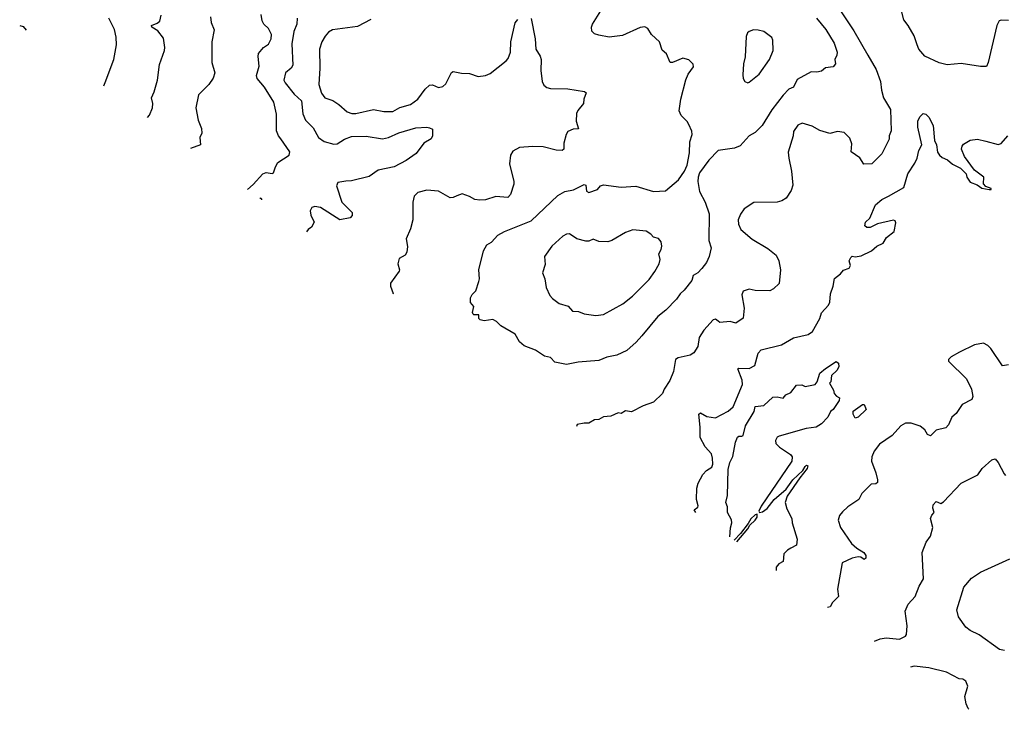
# Model space of a CAD drawing. Extents: x 1892934 to 2008621, y 567149 to 683290.
# Tile 1 of 256: x 1924242 to 1930927, y 575269 to 579955. Entities that reach past the tile are written whole.
import ezdxf

# ---------------------------------------------------------------- set-up
doc = ezdxf.new("R2010")
doc.units = 0

msp = doc.modelspace()

# ---------------------------------------------------------------- linework, layer by layer
at = {"layer": '0CON20XD'}
for points in [[(1929651.4, 579965), (1929715, 579889.2), (1929772.2, 579795), (1929791.4, 579735), (1929789.4, 579715), (1929775.6, 579685), (1929780, 579655), (1929765.5, 579634.5), (1929712.7, 579627.3), (1929685, 579606.2), (1929655, 579598), (1929615, 579601.2), (1929521.1, 579548.9), (1929495, 579497.5), (1929465, 579482.5), (1929425, 579442.5), (1929348.5, 579341.5), (1929281.9, 579235), (1929235, 579189.4), (1929194.2, 579165), (1929132.7, 579097.3), (1929095, 579082), (1928984.3, 579065.7), (1928920.5, 578999.5), (1928858, 578915), (1928847.5, 578885), (1928847.1, 578855), (1928858, 578788), (1928895.7, 578715), (1928922.2, 578635), (1928921.1, 578455), (1928935.8, 578405), (1928923.8, 578345), (1928903.8, 578305), (1928874, 578265), (1928846.2, 578235), (1928815, 578216.7), (1928805, 578182), (1928753.6, 578116.4), (1928726.9, 578093.1), (1928701.4, 578055), (1928628.6, 577981.4), (1928575, 577938.6), (1928465, 577807.5), (1928427.2, 577762.8), (1928365, 577707.5), (1928295, 577674.4), (1928227.3, 577662.7), (1928175, 577638.6), (1928032.7, 577627.3), (1927955, 577611.2), (1927875, 577628.8), (1927845, 577658.8), (1927805, 577668), (1927745, 577710), (1927667.9, 577737.9), (1927635, 577766.2), (1927605, 577817.1), (1927507.5, 577875), (1927480, 577905), (1927455, 577917.5), (1927395, 577908.8), (1927367.5, 577915), (1927360, 577925), (1927360, 577950), (1927325, 577950), (1927320, 577955), (1927316.7, 577965), (1927326.2, 578006.2), (1927303, 578033), (1927303.3, 578065), (1927315, 578087.5), (1927338.3, 578111.7), (1927358.8, 578175), (1927363.3, 578195), (1927358.8, 578255), (1927391.2, 578385), (1927413.3, 578425), (1927445, 578443.3), (1927488.6, 578491.4), (1927533.4, 578516.6), (1927715, 578588.5), (1927895, 578760.8), (1927943.6, 578786.4), (1928001.7, 578798.3), (1928075, 578835.8), (1928085, 578830), (1928090.8, 578790.8), (1928105, 578780), (1928165, 578801.2), (1928185, 578825.8), (1928205, 578832.5), (1928325, 578816), (1928425, 578823.1), (1928545, 578787.5), (1928627, 578793), (1928715, 578866.7), (1928756.2, 578925), (1928774.1, 578965.9), (1928788.8, 579051.2), (1928792, 579125), (1928807.1, 579175), (1928805, 579197.5), (1928785, 579242.5), (1928774.1, 579264.1), (1928733.3, 579305), (1928720, 579335), (1928730, 579415), (1928764.3, 579545.7), (1928780, 579585), (1928816.2, 579635), (1928813.6, 579653.6), (1928785, 579683.3), (1928745, 579692.5), (1928675, 579664), (1928657.5, 579665), (1928632.3, 579722.3), (1928605, 579747.5), (1928586.7, 579805), (1928531.2, 579855), (1928506.7, 579895), (1928485.7, 579905.7), (1928455, 579902.5), (1928335, 579848.6), (1928245, 579835.8), (1928175, 579848.8), (1928145, 579860), (1928126.7, 579876.7), (1928123.8, 579905), (1928130, 579925), (1928188, 580015)], [(1929813.8, 580015), (1929905, 579879.4), (1929999.5, 579715), (1930057.3, 579617.3), (1930086.2, 579535), (1930092.3, 579475), (1930107.3, 579425), (1930153.5, 579345), (1930159.3, 579200.7), (1930145.8, 579165), (1930145, 579142.5), (1930095, 579043.3), (1930026.7, 578975), (1929973.1, 578973.1), (1929947, 579017), (1929888, 579058), (1929891.9, 579111.9), (1929879.2, 579149.2), (1929838.6, 579188.6), (1929795, 579195.6), (1929741.7, 579181.7), (1929675, 579202.5), (1929621.4, 579231.4), (1929555, 579251.4), (1929525, 579237.5), (1929496, 579195), (1929493.3, 579165), (1929459.2, 579055), (1929464, 579015), (1929482.9, 578925), (1929490.3, 578829.7), (1929480.8, 578795), (1929446.8, 578743.2), (1929416.8, 578723.2), (1929385, 578714.2), (1929226.4, 578713.6), (1929160.7, 578669.3), (1929135, 578632.5), (1929120.8, 578595), (1929122.5, 578565), (1929138.9, 578528.9), (1929215, 578464.4), (1929320.6, 578400.6), (1929376.9, 578355), (1929395.4, 578315.4), (1929406.7, 578255), (1929397.7, 578162.3), (1929360, 578125), (1929335, 578112.5), (1929235, 578114.3), (1929195, 578122.9), (1929155, 578110), (1929144.3, 578085), (1929160.8, 577995), (1929153.8, 577926.2), (1929105, 577893.8), (1929065, 577904), (1928995, 577898), (1928985, 577906.7), (1928965, 577919.2), (1928950, 577915), (1928885.7, 577845), (1928855.6, 577795), (1928846.8, 577733.2), (1928818.3, 577691.7), (1928795, 577676.2), (1928712.7, 577657.3), (1928694.2, 577645.8), (1928681.2, 577565), (1928656.8, 577503.2), (1928616.7, 577445), (1928605.8, 577414.2), (1928544.1, 577355.9), (1928475, 577331.2), (1928395, 577290), (1928355, 577296), (1928325, 577280), (1928305, 577283.3), (1928255, 577260), (1928205, 577255.8), (1928175, 577238.8), (1928144.2, 577235.8), (1928105, 577212.5), (1928075, 577213.8), (1928027.5, 577205), (1928021.3, 577191)], [(1930955, 579948.9), (1930905, 579952.9), (1930891.9, 579948.1), (1930875.4, 579915), (1930818, 579665), (1930805, 579637.5), (1930765, 579636.2), (1930635, 579656.9), (1930538.8, 579648.8), (1930485, 579662.9), (1930386.6, 579706.6), (1930347.5, 579755), (1930336, 579784), (1930314.4, 579845), (1930275, 579916.2), (1930244, 579955), (1930222.3, 580042.3)], [(1924813.1, 579504.5), (1924822.6, 579527.4), (1924880, 579685), (1924900, 579785), (1924897.3, 579837.3), (1924885, 579887.5), (1924846.4, 579966.4)], [(1925108.8, 579291.3), (1925123.8, 579306.2), (1925144.4, 579355), (1925145.4, 579384.6), (1925136.7, 579425), (1925155.3, 579464.7), (1925177.1, 579545), (1925190.2, 579649.8), (1925225.8, 579745), (1925228, 579765), (1925218.7, 579828.7), (1925179.8, 579879.8), (1925140, 579905), (1925137.5, 579915), (1925175, 579930.5), (1925193.1, 579945), (1925201.8, 579985)], [(1925537.5, 579975), (1925541.1, 579935), (1925561.9, 579885), (1925545.6, 579805), (1925545.8, 579665), (1925565.7, 579595), (1925555, 579556.7), (1925525.8, 579515), (1925455.5, 579444.5), (1925437.5, 579355), (1925453, 579273), (1925475.9, 579215.9), (1925478, 579185), (1925464, 579155), (1925468.8, 579105), (1925401.3, 579080.4)], [(1925789.2, 578800.6), (1925826.9, 578835), (1925892.6, 578907.4), (1925915, 578915.7), (1925955, 578908.8), (1925965, 578913.3), (1925978.1, 578955), (1925995, 578984.2), (1926072.5, 579035), (1926076.1, 579056.1), (1926014.3, 579144.3), (1925998.8, 579165), (1925985, 579200), (1925986.1, 579313.9), (1925966.2, 579395), (1925905, 579495.7), (1925854.7, 579554.7), (1925848.5, 579575), (1925868.3, 579638.3), (1925860, 579705), (1925863.3, 579725), (1925897.5, 579765), (1925931.7, 579788.3), (1925948.1, 579825), (1925950.8, 579855), (1925930, 579895), (1925900, 579925), (1925888.3, 579948.3), (1925880.7, 579990.7)], [(1926124.6, 579965), (1926124.4, 579925), (1926103.1, 579875), (1926088.8, 579791.2), (1926095.5, 579645), (1926083.9, 579626.1), (1926047.2, 579592.8), (1926035.6, 579545), (1926044.4, 579525), (1926105, 579449.2), (1926155, 579404.4), (1926164.6, 579315.4), (1926181.9, 579271.9), (1926235, 579219.2), (1926271.4, 579155), (1926308.1, 579128.1), (1926375, 579108.9), (1926397.7, 579112.2), (1926447.3, 579142.7), (1926495, 579160.3), (1926595, 579164.1), (1926705.9, 579145.9), (1926745.9, 579154.1), (1926815, 579186.2), (1926930.7, 579219.3), (1927005, 579224), (1927025, 579221.2), (1927045, 579210), (1927044, 579165), (1927035, 579146.2), (1926985, 579116), (1926933.3, 579045), (1926865, 578997.1), (1926785, 578955.8), (1926675, 578932), (1926615, 578890), (1926495, 578860.8), (1926455, 578857.1), (1926402.3, 578847.7), (1926392, 578825), (1926428.6, 578715), (1926498.8, 578645), (1926500, 578625), (1926485, 578608), (1926415, 578596), (1926285, 578678.6), (1926245, 578686), (1926225, 578678.8), (1926214, 578655), (1926217.7, 578627.7), (1926241.7, 578578.3), (1926224.1, 578545.9), (1926200, 578530), (1926188.5, 578512.7)], [(1926625, 579956.5), (1926535, 579908.8), (1926365, 579887.1), (1926339.5, 579870.5), (1926315, 579842), (1926293.1, 579805), (1926277.1, 579755), (1926279.1, 579625), (1926272.5, 579515), (1926290, 579455), (1926314.3, 579425), (1926368, 579405), (1926409.1, 579379.1), (1926465, 579330), (1926497.8, 579317.8), (1926525, 579316.7), (1926645, 579344.5), (1926715, 579330.9), (1926775, 579332.1), (1926822.7, 579357.3), (1926895, 579379.5), (1926945, 579415.8), (1926995, 579483.1), (1927025, 579509.2), (1927045, 579512), (1927085, 579494), (1927115, 579501.2), (1927135, 579520), (1927174.3, 579595.7), (1927185, 579603.8), (1927241.2, 579591.2), (1927295, 579589.2), (1927355, 579568.6), (1927405, 579575.6), (1927435, 579589.4), (1927545.5, 579674.5), (1927558.3, 579691.7), (1927574.4, 579735), (1927576.7, 579805), (1927605.4, 579934.6), (1927623.1, 579956.9)], [(1927714, 579964), (1927740.6, 579825), (1927746.4, 579755), (1927776.3, 579706.3), (1927782.2, 579685), (1927779.7, 579610.3), (1927790, 579535), (1927800.9, 579510.9), (1927820, 579495), (1927845, 579488.1), (1927964.3, 579485.7), (1928076.1, 579466.1), (1928087.5, 579457.5), (1928071.2, 579415), (1928068.8, 579385), (1928031.2, 579338.8), (1928022.4, 579317.6), (1928020.8, 579265), (1928036.9, 579213.1), (1927998.6, 579211.4), (1927963.8, 579195), (1927951.2, 579175), (1927936.2, 579115), (1927936, 579075), (1927925, 579066), (1927885, 579068.1), (1927795, 579090.6), (1927725, 579093.3), (1927635, 579085.6), (1927589.1, 579060.9), (1927574, 579035), (1927568, 578975), (1927597.5, 578855), (1927597, 578837), (1927573.6, 578766.4), (1927555, 578747.1), (1927475, 578754.4), (1927405, 578730), (1927365, 578727.5), (1927332.4, 578732.4), (1927295, 578754), (1927245, 578770.8), (1927208.8, 578758.8), (1927185, 578746.5), (1927165, 578745.5), (1927085, 578789.4), (1927005, 578797.1), (1926945, 578781.2), (1926921.2, 578755), (1926910, 578715), (1926912, 578595), (1926896, 578534), (1926866.2, 578465), (1926874.3, 578414.3), (1926870.8, 578375), (1926858.8, 578355), (1926818.8, 578331.2), (1926810, 578295), (1926821.2, 578255), (1926818.8, 578245), (1926760, 578165), (1926760, 578145), (1926777.5, 578095), (1926776.2, 578088.9)], [(1924241.7, 579916.5), (1924265, 579908), (1924286.6, 579884.2)], [(1929185, 579526.7), (1929195, 579530), (1929262.5, 579585), (1929332, 579685), (1929358, 579745), (1929355.7, 579815), (1929348, 579835), (1929295, 579874), (1929255, 579884), (1929224.1, 579885.9), (1929194.1, 579875.9), (1929183.3, 579865), (1929175, 579840), (1929168.3, 579701.7), (1929155.6, 579654.4), (1929151.2, 579581.2), (1929153.8, 579555), (1929166.1, 579536.1), (1929185, 579526.7)], [(1928833.6, 576605.3), (1928820.9, 576625), (1928845, 576642.5), (1928847.9, 576652.1), (1928836.5, 576695), (1928839.4, 576770.6), (1928848.9, 576805), (1928880.5, 576865), (1928905, 576892.5), (1928942.1, 576915), (1928947.3, 576935), (1928946.1, 576975), (1928937.9, 577005), (1928895, 577052.5), (1928861.5, 577115), (1928862.7, 577185), (1928852.5, 577275), (1928865, 577283.1), (1928907.8, 577257.8), (1928965, 577248.9), (1929052, 577295), (1929086.9, 577323.1), (1929149.5, 577475), (1929146.9, 577505), (1929118.3, 577581.7), (1929125, 577586.7), (1929195, 577584), (1929234.2, 577605), (1929255, 577689.2), (1929275, 577710.4), (1929414.4, 577745.6), (1929495, 577794.2), (1929595, 577816), (1929625, 577836.7), (1929673.3, 577925), (1929685, 577962.5), (1929732.5, 578015), (1929742.5, 578035), (1929747, 578093), (1929766, 578145), (1929773.9, 578196.1), (1929815, 578227.5), (1929835, 578252.5), (1929873, 578267), (1929882.5, 578285), (1929873.9, 578316.1), (1929885, 578340), (1929895, 578347.5), (1929915, 578342.5), (1929955, 578350), (1930025, 578383.8), (1930062.5, 578415), (1930105, 578437.5), (1930127.5, 578475), (1930180, 578515), (1930190, 578575), (1930185, 578587.5), (1930175, 578593.3), (1930065, 578567.5), (1930016.1, 578543.9), (1929993, 578543), (1929980, 578555), (1929985, 578580), (1930013.6, 578606.4), (1930052.7, 578697.3), (1930095, 578733.8), (1930140, 578755), (1930244.4, 578815.6), (1930272.7, 578907.3), (1930320.5, 578979.5), (1930336.2, 579013.8), (1930346.9, 579065), (1930367.5, 579105), (1930338.8, 579225), (1930340, 579265), (1930353.3, 579295), (1930375, 579317.5), (1930395, 579312.5), (1930415, 579293.3), (1930444, 579235), (1930454.1, 579134.1), (1930466.2, 579105), (1930474.2, 579055), (1930486.2, 579035), (1930505, 579018.8), (1930542.3, 579002.3), (1930575, 578973.3), (1930630, 578945), (1930668.3, 578908.3), (1930672.5, 578885), (1930695, 578850), (1930741.7, 578831.7), (1930775, 578810), (1930825, 578800), (1930838.3, 578801.7), (1930838.3, 578808.3), (1930801.7, 578821.7), (1930785, 578840), (1930787.5, 578885), (1930723.6, 578933.6), (1930656.4, 579026.4), (1930636.7, 579075), (1930640, 579095), (1930650.5, 579109.5), (1930695, 579136.2), (1930745, 579142), (1930801.2, 579128.8), (1930885, 579106.7), (1930905, 579113.3), (1930950, 579165)], [(1925886.4, 578730.6), (1925886.7, 578735), (1925875, 578742.5), (1925873.1, 578740.1)], [(1928154.2, 577945.8), (1928205, 577952), (1928336.7, 578025), (1928402.7, 578077.3), (1928515, 578190), (1928555, 578244), (1928582.5, 578295), (1928590.8, 578325), (1928581.2, 578365), (1928597.6, 578392.4), (1928602.5, 578415), (1928596, 578445), (1928577.9, 578467.9), (1928546.2, 578476.2), (1928527.9, 578497.9), (1928495, 578517.1), (1928405, 578528), (1928355, 578509.2), (1928263.3, 578455), (1928235, 578445.7), (1928175, 578447.1), (1928135, 578464.3), (1928105, 578450), (1928085, 578450), (1928025, 578466.9), (1927975, 578498.8), (1927955, 578497.8), (1927930, 578485), (1927855, 578416.2), (1927804, 578345), (1927808.8, 578291.2), (1927791.2, 578235), (1927806.7, 578195), (1927816.2, 578135), (1927841.1, 578081.1), (1927859.7, 578059.7), (1927905, 578027.5), (1927965, 578008), (1927995, 577974), (1928035, 577972.5), (1928075, 577956), (1928154.2, 577945.8)], [(1930955, 577610), (1930915, 577602.5), (1930835, 577720), (1930815, 577740), (1930785, 577756.7), (1930725, 577746.2), (1930623.6, 577696.4), (1930565.9, 577664.1), (1930547.5, 577645), (1930547.5, 577635), (1930671.2, 577515), (1930703.8, 577445), (1930713.8, 577395), (1930706.2, 577375), (1930640.3, 577339.7), (1930600.5, 577279.5), (1930570, 577255), (1930548.5, 577201.5), (1930529.3, 577180.7), (1930465, 577165.7), (1930425, 577128), (1930405.8, 577135.8), (1930387.8, 577167.8), (1930355, 577192.2), (1930295, 577212.1), (1930255, 577212.7), (1930225, 577194.5), (1930165, 577129.6), (1930080.5, 577069.5), (1930044, 577024), (1930027.1, 576985), (1930025.4, 576955), (1930055.4, 576875), (1930067, 576827), (1930065, 576810), (1930055, 576801.4), (1930021.9, 576798.1), (1929960, 576735), (1929940, 576695), (1929864.6, 576645.4), (1929828.3, 576611.7), (1929808.6, 576585), (1929799.4, 576555), (1929815.6, 576505), (1929890, 576395), (1929924.6, 576364.6), (1929974, 576335), (1929986.7, 576315), (1929987.5, 576295), (1929975, 576287.5), (1929951.7, 576301.7), (1929935, 576304), (1929895, 576295.6), (1929826.2, 576265), (1929794.4, 576085), (1929802, 576035), (1929760.6, 575995), (1929745.4, 575964.6), (1929726.3, 575961.5)], [(1929063.1, 576439.7), (1929068.2, 576501.8), (1929077.1, 576535), (1929075.5, 576555.5), (1929048.1, 576605), (1929048.1, 576645), (1929035.8, 576675), (1929047.5, 576722.5), (1929052, 576898), (1929063.4, 576945), (1929083.7, 576986.3), (1929102.5, 577085), (1929115, 577117.5), (1929125, 577125.6), (1929145, 577124), (1929155, 577130), (1929170.3, 577195), (1929227.9, 577292.1), (1929235, 577326.7), (1929295, 577332.5), (1929355, 577388.8), (1929385, 577391.2), (1929426.1, 577383.9), (1929443.8, 577405), (1929477.9, 577422.1), (1929515, 577472.5), (1929553, 577473), (1929575, 577463.3), (1929643.6, 577476.4), (1929656.7, 577495), (1929675, 577552.5), (1929712.5, 577585), (1929785, 577632.5), (1929801.7, 577621.7), (1929802.5, 577595), (1929789.3, 577570.7), (1929753, 577537), (1929750, 577495), (1929740, 577485), (1929767, 577437), (1929772.5, 577415), (1929787, 577397), (1929807.5, 577385), (1929806.7, 577366.7), (1929765, 577306.7), (1929747.7, 577292.3), (1929729.2, 577255), (1929685, 577208), (1929650, 577185), (1929582.3, 577177.7), (1929397.5, 577125), (1929385, 577117.5), (1929374.1, 577095.9), (1929376.7, 577075), (1929400.8, 577050.8), (1929475, 577001.2), (1929486, 576985), (1929484.2, 576955), (1929275, 576648.1), (1929259.2, 576615), (1929265, 576606.2), (1929285, 576610.6), (1929316.1, 576633.9), (1929365, 576694.2), (1929445, 576765.7), (1929492.2, 576827.8), (1929558.3, 576891.7), (1929575, 576919.4), (1929585, 576926.7), (1929592.3, 576922.3), (1929588.4, 576905), (1929537.9, 576842.1), (1929452.7, 576717.3), (1929438.2, 576675), (1929450.6, 576630.6), (1929484.1, 576565.9), (1929486.9, 576535), (1929520, 576425), (1929516, 576385), (1929477.3, 576362.7), (1929455, 576350.6), (1929430.6, 576325), (1929425.8, 576274.2), (1929395, 576256.2), (1929378.8, 576235), (1929377.8, 576212.8)], [(1929915, 577247.5), (1929901.2, 577275), (1929900, 577295), (1929965, 577340), (1929975, 577340), (1929990, 577305), (1929935, 577253.3), (1929915, 577247.5)], [(1930044.9, 575731.8), (1930085, 575748), (1930125, 575754.2), (1930215, 575745.8), (1930256.7, 575765), (1930263.6, 575776.4), (1930268.1, 575835), (1930253.3, 575935), (1930275, 575982.5), (1930322.5, 576035), (1930349.4, 576105), (1930379.4, 576155), (1930369.5, 576335), (1930396.9, 576405), (1930425.6, 576445), (1930441.2, 576505), (1930426.7, 576565), (1930435, 576587.5), (1930450, 576605), (1930442, 576635), (1930445, 576657.5), (1930465, 576680), (1930495, 576667.5), (1930515, 576677.5), (1930633.3, 576805), (1930747.3, 576862.7), (1930776.7, 576905), (1930842.5, 576965), (1930865, 576971.2), (1930885.4, 576945), (1930925, 576867.8), (1930935, 576857.8)], [(1929110.3, 576405.7), (1929185, 576494.3), (1929200, 576520), (1929235.6, 576555), (1929248.5, 576575), (1929250, 576595), (1929235, 576590.8), (1929205, 576562), (1929188.9, 576531.1), (1929136.2, 576463.8), (1929092.6, 576418.5)], [(1930927.4, 575667.4), (1930895, 575675.8), (1930756.7, 575775), (1930695, 575803.8), (1930665.8, 575825.8), (1930615, 575896.7), (1930605.5, 575945), (1930652.1, 576097.9), (1930705, 576160), (1930765, 576200), (1930965, 576291.2)], [(1930687.2, 575268.6), (1930682, 575275), (1930668, 575305), (1930659.2, 575355), (1930680, 575425), (1930665, 575458.8), (1930645, 575472.5), (1930620, 575475), (1930535, 575520.8), (1930415, 575550.6), (1930315, 575561.2), (1930289.8, 575555.2)]]:
    msp.add_lwpolyline(points, dxfattribs=at)

doc.saveas('drawing.dxf')
